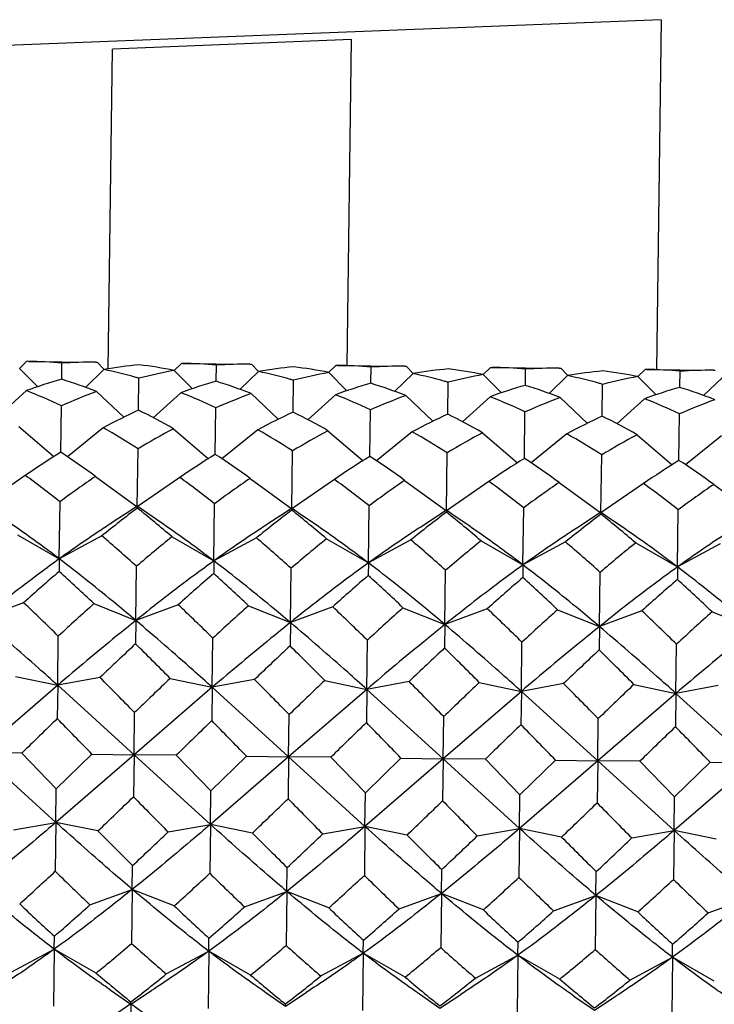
# Model space of a CAD drawing. Header units: inches. Extents: x 0 to 22, y 0 to 17.
# Tile 21 of 46: x 16.095 to 16.29, y 5.437 to 5.713. Entities that reach past the tile are written whole.
import ezdxf

# ---------------------------------------------------------------- set-up
doc = ezdxf.new("R2010")
doc.units = ezdxf.units.IN
doc.header["$LTSCALE"] = 1.21
doc.header["$MEASUREMENT"] = 0
doc.layers.get('0').update_dxf_attribs({"linetype": 'CONTINUOUS'})
doc.layers.add('02___PRT_ALL_AXES', color=7, linetype='CONTINUOUS')

msp = doc.modelspace()

# ---------------------------------------------------------------- linework, layer by layer
at = {"color": 7, "linetype": 'CONTINUOUS'}
for p, q in [((16.2748191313, 5.7125898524), (16.0345174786, 5.7031483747)), ((16.2748191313, 5.7125898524), (16.2735360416, 5.6145746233)), ((16.1881248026, 5.7070336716), (16.1211549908, 5.7043643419)), ((16.1869292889, 5.6157083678), (16.1881248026, 5.7070336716)), ((16.1199818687, 5.6147495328), (16.1211549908, 5.7043643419)), ((16.0971949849, 5.6168821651), (16.0951644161, 5.6149040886)), ((16.0976376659, 5.6168772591), (16.0971949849, 5.6168821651)), ((16.1069660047, 5.612021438), (16.1070227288, 5.6163545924)), ((16.1164182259, 5.6166314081), (16.1168609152, 5.616624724)), ((16.1168609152, 5.616624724), (16.1188390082, 5.6145941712)), ((16.1404809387, 5.616315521), (16.1384503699, 5.6143374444)), ((16.1409236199, 5.616310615), (16.1404809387, 5.616315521)), ((16.0951913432, 5.6148764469), (16.1002735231, 5.6097556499)), ((16.1188113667, 5.6145672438), (16.1135968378, 5.6095811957)), ((16.1384772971, 5.6143098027), (16.1435595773, 5.6091889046)), ((16.1502519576, 5.6114547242), (16.1503086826, 5.6157879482)), ((16.1620973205, 5.6140005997), (16.1568827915, 5.6090145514)), ((16.1597049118, 5.6160647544), (16.1601468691, 5.6160580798)), ((16.1601468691, 5.6160580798), (16.162124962, 5.614027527)), ((16.1837668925, 5.6157488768), (16.1817363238, 5.6137708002)), ((16.1817632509, 5.6137431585), (16.186845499, 5.6086222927)), ((16.1842095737, 5.6157439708), (16.1837668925, 5.6157488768)), ((16.1935379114, 5.61088808), (16.1935946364, 5.615221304)), ((16.2053832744, 5.6134339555), (16.2001687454, 5.6084479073)), ((16.2029900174, 5.6154981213), (16.2034328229, 5.6154914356)), ((16.2034328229, 5.6154914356), (16.2054109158, 5.6134608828)), ((16.2270528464, 5.6151822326), (16.2250222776, 5.613204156)), ((16.2270528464, 5.6151822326), (16.2274955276, 5.6151773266)), ((16.2368238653, 5.6103214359), (16.2368805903, 5.6146546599)), ((16.2462761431, 5.6149314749), (16.2467187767, 5.6149247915)), ((16.2467187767, 5.6149247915), (16.2486968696, 5.6128942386)), ((16.2703388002, 5.6146155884), (16.2683082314, 5.6126375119)), ((16.2707814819, 5.6146106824), (16.2703388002, 5.6146155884)), ((16.2801098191, 5.6097547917), (16.2801665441, 5.6140880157)), ((16.2895628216, 5.6143648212), (16.2900047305, 5.6143581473)), ((16.1069637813, 5.6118515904), (16.1069660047, 5.612021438)), ((16.1284972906, 5.6032060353), (16.1286141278, 5.6121312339)), ((16.1502497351, 5.611284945), (16.1502519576, 5.6114547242)), ((16.1717832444, 5.6026393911), (16.1719000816, 5.6115645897)), ((16.1935356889, 5.6107183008), (16.1935379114, 5.61088808)), ((16.2150691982, 5.602072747), (16.2151860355, 5.6109979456)), ((16.2250492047, 5.6131765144), (16.2301314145, 5.6080556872)), ((16.2486692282, 5.6128673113), (16.2434546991, 5.6078812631)), ((16.2683351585, 5.6126098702), (16.2734174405, 5.6074889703)), ((16.291955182, 5.6123006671), (16.2867406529, 5.6073146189)), ((16.0970873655, 5.6086611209), (16.0893213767, 5.6016608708)), ((16.1167532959, 5.6084036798), (16.124333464, 5.6012024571)), ((16.1403733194, 5.6080944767), (16.1326073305, 5.6010942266)), ((16.2368216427, 5.6101516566), (16.2368238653, 5.6103214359)), ((16.258355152, 5.6015061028), (16.2584719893, 5.6104313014)), ((16.2801075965, 5.6095850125), (16.2801098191, 5.6097547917)), ((16.1600392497, 5.6078370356), (16.1676193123, 5.6006359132)), ((16.1836592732, 5.6075278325), (16.1758932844, 5.6005275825)), ((16.2033252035, 5.6072703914), (16.2109053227, 5.6000692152)), ((16.226945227, 5.6069611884), (16.2191792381, 5.5999609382)), ((16.2466111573, 5.6067037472), (16.2541913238, 5.5995025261)), ((16.2702311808, 5.6063945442), (16.2624651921, 5.5993942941)), ((16.1066959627, 5.5913929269), (16.1068663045, 5.6044053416)), ((16.1499819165, 5.5908262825), (16.1501522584, 5.6038386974)), ((16.1932678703, 5.5902596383), (16.1934382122, 5.6032720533)), ((16.2365538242, 5.5896929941), (16.236724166, 5.6027054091)), ((16.279839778, 5.58912635), (16.2800101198, 5.6021387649)), ((16.0949779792, 5.5985775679), (16.1047926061, 5.5901749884)), ((16.1185980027, 5.5982683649), (16.1085668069, 5.5901255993)), ((16.138263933, 5.5980109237), (16.1480785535, 5.5896083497)), ((16.1618839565, 5.5977017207), (16.1518527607, 5.5895589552)), ((16.1815498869, 5.5974442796), (16.1913645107, 5.5890417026)), ((16.2051699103, 5.5971350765), (16.1951387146, 5.588992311)), ((16.2248358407, 5.5968776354), (16.2346504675, 5.5884750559)), ((16.2484558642, 5.5965684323), (16.2384246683, 5.5884256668)), ((16.2681217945, 5.5963109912), (16.2779364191, 5.5879084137)), ((16.291741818, 5.5960017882), (16.2817106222, 5.5878590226)), ((16.1281426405, 5.5761143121), (16.1283551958, 5.5923514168)), ((16.1714285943, 5.5755476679), (16.1716411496, 5.5917847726)), ((16.2147145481, 5.5749810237), (16.2149271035, 5.5912181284)), ((16.2580005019, 5.5744143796), (16.2582130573, 5.5906514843)), ((16.0967764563, 5.584910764), (16.0848566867, 5.5766809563)), ((16.1164423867, 5.5846533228), (16.1281426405, 5.5761143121)), ((16.1400624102, 5.5843441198), (16.1281426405, 5.5761143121)), ((16.1597283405, 5.5840866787), (16.1714285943, 5.5755476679)), ((16.183348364, 5.5837774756), (16.1714285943, 5.5755476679)), ((16.2030142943, 5.5835200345), (16.2147145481, 5.5749810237)), ((16.2266343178, 5.5832108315), (16.2147145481, 5.5749810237)), ((16.2463002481, 5.5829533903), (16.2580005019, 5.5744143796)), ((16.2699202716, 5.5826441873), (16.2580005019, 5.5744143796)), ((16.2895862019, 5.5823867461), (16.3012864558, 5.5738477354)), ((16.1063050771, 5.5615331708), (16.1065148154, 5.5775550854)), ((16.1263341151, 5.5750937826), (16.1214107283, 5.5718787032)), ((16.1281449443, 5.576290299), (16.1263341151, 5.5750937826)), ((16.1281428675, 5.5761316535), (16.1281378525, 5.5757485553)), ((16.1281449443, 5.5762903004), (16.1281428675, 5.5761316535)), ((16.1299238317, 5.5750467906), (16.1281449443, 5.576290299)), ((16.1347613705, 5.5717039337), (16.1299238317, 5.5750467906)), ((16.1495910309, 5.5609665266), (16.1498007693, 5.5769884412)), ((16.1714308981, 5.5757236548), (16.1696200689, 5.5745271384)), ((16.1714288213, 5.5755650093), (16.1714238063, 5.5751819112)), ((16.1714308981, 5.5757236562), (16.1714288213, 5.5755650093)), ((16.1732097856, 5.5744801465), (16.1714308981, 5.5757236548)), ((16.1928769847, 5.5603998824), (16.1930867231, 5.5764217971)), ((16.2147168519, 5.5751570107), (16.2129060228, 5.5739604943)), ((16.2147147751, 5.5749983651), (16.2147097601, 5.574615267)), ((16.2147168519, 5.5751570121), (16.2147147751, 5.5749983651)), ((16.2164957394, 5.5739135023), (16.2147168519, 5.5751570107)), ((16.2361629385, 5.5598332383), (16.2363726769, 5.5758551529)), ((16.2794488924, 5.5592665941), (16.2796586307, 5.5752885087)), ((16.1696200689, 5.5745271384), (16.1646966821, 5.571312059)), ((16.1780473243, 5.5711372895), (16.1732097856, 5.5744801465)), ((16.2129060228, 5.5739604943), (16.207982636, 5.5707454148)), ((16.2213332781, 5.5705706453), (16.2164957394, 5.5739135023)), ((16.2561919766, 5.5733938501), (16.2512685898, 5.5701787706)), ((16.2580028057, 5.5745903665), (16.2561919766, 5.5733938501)), ((16.2580007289, 5.574431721), (16.2579957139, 5.5740486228)), ((16.2580028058, 5.5745903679), (16.2580007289, 5.574431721)), ((16.2597816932, 5.5733468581), (16.2580028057, 5.5745903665)), ((16.2646192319, 5.5700040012), (16.2597816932, 5.5733468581)), ((16.0945814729, 5.5682884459), (16.1063050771, 5.5615331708)), ((16.1182014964, 5.5679792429), (16.1063050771, 5.5615331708)), ((16.1378674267, 5.5677218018), (16.1495910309, 5.5609665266)), ((16.1614874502, 5.5674125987), (16.1495910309, 5.5609665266)), ((16.1811533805, 5.5671551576), (16.1928769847, 5.5603998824)), ((16.204773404, 5.5668459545), (16.1928769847, 5.5603998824)), ((16.2244393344, 5.5665885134), (16.2361629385, 5.5598332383)), ((16.2480593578, 5.5662793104), (16.2361629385, 5.5598332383)), ((16.2677252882, 5.5660218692), (16.2794488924, 5.5592665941)), ((16.2913453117, 5.5657126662), (16.2794488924, 5.5592665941)), ((16.1063050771, 5.5615331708), (16.1062589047, 5.5580060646)), ((16.1277257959, 5.5442715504), (16.1279246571, 5.5594625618)), ((16.1495910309, 5.5609665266), (16.1495448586, 5.5574394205)), ((16.1710117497, 5.5437049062), (16.1712106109, 5.5588959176)), ((16.1928769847, 5.5603998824), (16.1928308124, 5.5568727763)), ((16.2142977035, 5.5431382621), (16.2144965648, 5.5583292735)), ((16.2361629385, 5.5598332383), (16.2361167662, 5.5563061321)), ((16.2794488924, 5.5592665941), (16.27940272, 5.5557394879)), ((16.2575836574, 5.5425716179), (16.2577825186, 5.5577626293)), ((16.0963095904, 5.5492468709), (16.0844398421, 5.5448381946)), ((16.1159755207, 5.5489894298), (16.1277257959, 5.5442715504)), ((16.1395955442, 5.5486802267), (16.1277257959, 5.5442715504)), ((16.1592614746, 5.5484227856), (16.1710117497, 5.5437049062)), ((16.182881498, 5.5481135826), (16.1710117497, 5.5437049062)), ((16.2025474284, 5.5478561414), (16.2142977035, 5.5431382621)), ((16.2261674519, 5.5475469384), (16.2142977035, 5.5431382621)), ((16.2458333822, 5.5472894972), (16.2575836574, 5.5425716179)), ((16.2694534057, 5.5469802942), (16.2575836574, 5.5425716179)), ((16.289119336, 5.5467228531), (16.3008696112, 5.5420049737)), ((16.1277257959, 5.5442715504), (16.1276400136, 5.5377186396)), ((16.1710117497, 5.5437049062), (16.1709259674, 5.5371519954)), ((16.2142977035, 5.5431382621), (16.2142119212, 5.5365853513)), ((16.2575836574, 5.5425716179), (16.2574978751, 5.5360187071)), ((16.1058414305, 5.5261152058), (16.1060217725, 5.5398915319)), ((16.1491273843, 5.5255485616), (16.1493077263, 5.5393248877)), ((16.1924133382, 5.5249819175), (16.1925936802, 5.5387582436)), ((16.235699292, 5.5244152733), (16.235879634, 5.5381915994)), ((16.2789852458, 5.5238486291), (16.2791655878, 5.5376249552)), ((16.0940621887, 5.5286203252), (16.1058414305, 5.5261152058)), ((16.1176822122, 5.5283111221), (16.1058414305, 5.5261152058)), ((16.1373481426, 5.528053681), (16.1491273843, 5.5255485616)), ((16.1058414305, 5.5261152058), (16.0839472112, 5.5072061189)), ((16.1058414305, 5.5261152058), (16.1057193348, 5.516788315)), ((16.127233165, 5.5066394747), (16.1058414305, 5.5261152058)), ((16.1491273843, 5.5255485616), (16.127233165, 5.5066394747)), ((16.1491273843, 5.5255485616), (16.1490052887, 5.5162216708)), ((16.1609681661, 5.527744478), (16.1491273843, 5.5255485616)), ((16.1705191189, 5.5060728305), (16.1491273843, 5.5255485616)), ((16.1806340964, 5.5274870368), (16.1924133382, 5.5249819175)), ((16.2042541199, 5.5271778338), (16.1924133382, 5.5249819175)), ((16.2239200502, 5.5269203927), (16.235699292, 5.5244152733)), ((16.2475400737, 5.5266111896), (16.235699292, 5.5244152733)), ((16.267206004, 5.5263537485), (16.2789852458, 5.5238486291)), ((16.2908260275, 5.5260445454), (16.2789852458, 5.5238486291)), ((16.1924133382, 5.5249819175), (16.1705191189, 5.5060728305)), ((16.1924133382, 5.5249819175), (16.1922912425, 5.5156550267)), ((16.2138050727, 5.5055061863), (16.1924133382, 5.5249819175)), ((16.235699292, 5.5244152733), (16.2138050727, 5.5055061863)), ((16.235699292, 5.5244152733), (16.2355771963, 5.5150883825)), ((16.2570910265, 5.5049395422), (16.235699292, 5.5244152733)), ((16.2789852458, 5.5238486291), (16.2570910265, 5.5049395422)), ((16.2789852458, 5.5238486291), (16.2788631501, 5.5145217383)), ((16.3003769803, 5.504372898), (16.2789852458, 5.5238486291)), ((16.127233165, 5.5066394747), (16.1273880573, 5.518471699)), ((16.1705191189, 5.5060728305), (16.1706740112, 5.5179050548)), ((16.2138050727, 5.5055061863), (16.213959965, 5.5173384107)), ((16.2570910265, 5.5049395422), (16.2572459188, 5.5167717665)), ((16.0957578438, 5.5070989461), (16.0839472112, 5.5072061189)), ((16.1053387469, 5.4877151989), (16.0839472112, 5.5072061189)), ((16.1054622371, 5.4971486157), (16.0957578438, 5.5070989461)), ((16.127233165, 5.5066394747), (16.1053387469, 5.4877151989)), ((16.1054622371, 5.4971486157), (16.1154237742, 5.506841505)), ((16.1154237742, 5.506841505), (16.127233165, 5.5066394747)), ((16.127233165, 5.5066394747), (16.127079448, 5.4948970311)), ((16.1390437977, 5.5065323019), (16.127233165, 5.5066394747)), ((16.1486247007, 5.4871485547), (16.127233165, 5.5066394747)), ((16.1487481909, 5.4965819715), (16.1390437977, 5.5065323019)), ((16.1705191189, 5.5060728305), (16.1486247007, 5.4871485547)), ((16.1487481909, 5.4965819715), (16.158709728, 5.5062748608)), ((16.158709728, 5.5062748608), (16.1705191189, 5.5060728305)), ((16.1705191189, 5.5060728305), (16.1703654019, 5.4943303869)), ((16.1823297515, 5.5059656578), (16.1705191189, 5.5060728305)), ((16.1919106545, 5.4865819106), (16.1705191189, 5.5060728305)), ((16.1920341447, 5.4960153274), (16.1823297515, 5.5059656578)), ((16.2138050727, 5.5055061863), (16.1919106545, 5.4865819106)), ((16.1920341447, 5.4960153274), (16.2019956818, 5.5057082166)), ((16.2019956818, 5.5057082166), (16.2138050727, 5.5055061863)), ((16.2138050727, 5.5055061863), (16.2136513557, 5.4937637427)), ((16.2256157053, 5.5053990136), (16.2138050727, 5.5055061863)), ((16.2351966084, 5.4860152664), (16.2138050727, 5.5055061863)), ((16.2353200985, 5.4954486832), (16.2256157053, 5.5053990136)), ((16.2570910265, 5.5049395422), (16.2351966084, 5.4860152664)), ((16.2353200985, 5.4954486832), (16.2452816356, 5.5051415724)), ((16.2452816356, 5.5051415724), (16.2570910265, 5.5049395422)), ((16.2570910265, 5.5049395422), (16.2569373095, 5.4931970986)), ((16.2689016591, 5.5048323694), (16.2570910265, 5.5049395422)), ((16.2784825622, 5.4854486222), (16.2570910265, 5.5049395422)), ((16.2786060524, 5.494882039), (16.2689016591, 5.5048323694)), ((16.3003769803, 5.504372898), (16.2784825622, 5.4854486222)), ((16.2786060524, 5.494882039), (16.2885675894, 5.5045749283)), ((16.2885675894, 5.5045749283), (16.3003769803, 5.504372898)), ((16.1053387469, 5.4877151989), (16.1054622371, 5.4971486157)), ((16.1486247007, 5.4871485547), (16.1487481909, 5.4965819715)), ((16.1919106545, 5.4865819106), (16.1920341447, 5.4960153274)), ((16.2351966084, 5.4860152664), (16.2353200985, 5.4954486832)), ((16.2784825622, 5.4854486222), (16.2786060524, 5.494882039)), ((16.0934991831, 5.4856123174), (16.1053387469, 5.4877151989)), ((16.1053387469, 5.4877151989), (16.1051593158, 5.474008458)), ((16.1171192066, 5.4853031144), (16.1053387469, 5.4877151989)), ((16.1367851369, 5.4850456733), (16.1486247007, 5.4871485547)), ((16.1486247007, 5.4871485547), (16.1484452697, 5.4734418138)), ((16.1604051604, 5.4847364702), (16.1486247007, 5.4871485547)), ((16.1800710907, 5.4844790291), (16.1919106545, 5.4865819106)), ((16.1919106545, 5.4865819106), (16.1917312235, 5.4728751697)), ((16.2036911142, 5.4841698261), (16.1919106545, 5.4865819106)), ((16.2233570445, 5.4839123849), (16.2351966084, 5.4860152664)), ((16.2351966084, 5.4860152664), (16.2350171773, 5.4723085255)), ((16.246977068, 5.4836031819), (16.2351966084, 5.4860152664)), ((16.2666429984, 5.4833457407), (16.2784825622, 5.4854486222)), ((16.2784825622, 5.4854486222), (16.2783031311, 5.4717418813)), ((16.2902630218, 5.4830365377), (16.2784825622, 5.4854486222)), ((16.1267397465, 5.4689472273), (16.1268270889, 5.4756193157)), ((16.1700257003, 5.4683805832), (16.1701130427, 5.4750526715)), ((16.2133116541, 5.467813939), (16.2133989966, 5.4744860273)), ((16.256597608, 5.4672472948), (16.2566849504, 5.4739193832)), ((16.1148711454, 5.4646261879), (16.1267397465, 5.4689472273)), ((16.1267397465, 5.4689472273), (16.1265414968, 5.4538029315)), ((16.1384911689, 5.4643169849), (16.1267397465, 5.4689472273)), ((16.1581570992, 5.4640595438), (16.1700257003, 5.4683805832)), ((16.1700257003, 5.4683805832), (16.1698274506, 5.4532362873)), ((16.1817771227, 5.4637503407), (16.1700257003, 5.4683805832)), ((16.201443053, 5.4634928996), (16.2133116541, 5.467813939)), ((16.2133116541, 5.467813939), (16.2131134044, 5.4526696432)), ((16.2250630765, 5.4631836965), (16.2133116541, 5.467813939)), ((16.2447290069, 5.4629262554), (16.256597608, 5.4672472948)), ((16.256597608, 5.4672472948), (16.2563993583, 5.452102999)), ((16.2683490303, 5.4626170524), (16.256597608, 5.4672472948)), ((16.2880149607, 5.4623596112), (16.2998835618, 5.4666806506)), ((16.1048735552, 5.452179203), (16.1049213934, 5.4558335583)), ((16.1481595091, 5.4516125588), (16.1482073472, 5.4552669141)), ((16.1914454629, 5.4510459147), (16.191493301, 5.45470027)), ((16.2347314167, 5.4504792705), (16.2347792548, 5.4541336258)), ((16.2780173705, 5.4499126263), (16.2780652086, 5.4535669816)), ((16.0929781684, 5.445812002), (16.1048735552, 5.452179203)), ((16.1048735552, 5.452179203), (16.1046641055, 5.4361793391)), ((16.1165981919, 5.445502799), (16.1048735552, 5.452179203)), ((16.1362641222, 5.4452453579), (16.1481595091, 5.4516125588)), ((16.1481595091, 5.4516125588), (16.1479500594, 5.4356126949)), ((16.1598841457, 5.4449361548), (16.1481595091, 5.4516125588)), ((16.1795500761, 5.4446787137), (16.1914454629, 5.4510459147)), ((16.1914454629, 5.4510459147), (16.1912360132, 5.4350460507)), ((16.2031700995, 5.4443695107), (16.1914454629, 5.4510459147)), ((16.2228360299, 5.4441120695), (16.2347314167, 5.4504792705)), ((16.2347314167, 5.4504792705), (16.234521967, 5.4344794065)), ((16.2464560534, 5.4438028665), (16.2347314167, 5.4504792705)), ((16.2661219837, 5.4435454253), (16.2780173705, 5.4499126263)), ((16.2780173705, 5.4499126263), (16.2778079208, 5.4339127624)), ((16.2897420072, 5.4432362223), (16.2780173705, 5.4499126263)), ((16.1205799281, 5.4407729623), (16.126318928, 5.4368008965)), ((16.126318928, 5.4368008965), (16.1321599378, 5.4406213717)), ((16.1638658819, 5.4402063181), (16.1696048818, 5.4362342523)), ((16.1696048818, 5.4362342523), (16.1754458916, 5.4400547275)), ((16.1139548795, 5.4284624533), (16.1263206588, 5.4369331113)), ((16.1263206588, 5.4369331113), (16.1261080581, 5.420692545)), ((16.126318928, 5.4368008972), (16.1263210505, 5.436963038)), ((16.1263206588, 5.4369331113), (16.1384604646, 5.4281416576)), ((16.1263210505, 5.436963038), (16.1263271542, 5.4374292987)), ((16.2071518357, 5.4396396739), (16.2128908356, 5.4356676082)), ((16.2128908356, 5.4356676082), (16.2187318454, 5.4394880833)), ((16.2504377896, 5.4390730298), (16.2561767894, 5.435100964)), ((16.2561767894, 5.435100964), (16.2620177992, 5.4389214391)), ((16.1696070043, 5.4363963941), (16.169613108, 5.4368626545))]:
    msp.add_line(p, q, dxfattribs=at)
for centre, radius, start, end in [((16.0961735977, 5.5060673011), 0.1108196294, 84.3818015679, 89.2430278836), ((16.1149811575, 5.5058210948), 0.1108196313, 89.2569884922, 94.1181984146), ((16.1394595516, 5.5055006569), 0.1108196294, 84.381801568, 89.2430278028), ((16.1389324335, 5.5016572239), 0.1146888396, 95.1371052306, 100.104293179), ((16.0940086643, 5.4938339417), 0.1232546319, 74.1294422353, 78.3910226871), ((16.1602251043, 5.4924332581), 0.1238016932, 100.1174452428, 104.7934704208), ((16.1154074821, 5.501965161), 0.1146888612, 78.3957072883, 83.3628943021), ((16.1582671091, 5.5052544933), 0.1108195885, 89.256608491, 94.1181988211), ((16.1372946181, 5.4932672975), 0.1232546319, 74.1294422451, 78.3910226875), ((16.1822183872, 5.5010905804), 0.1146888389, 95.1371052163, 100.1042931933), ((16.2035110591, 5.4918666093), 0.1238016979, 100.1174453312, 104.7934703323), ((16.1586934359, 5.5013985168), 0.1146888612, 78.3957072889, 83.3628943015), ((16.1827455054, 5.5049340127), 0.1108196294, 84.381801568, 89.243027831), ((16.2015530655, 5.5046877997), 0.1108196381, 89.2570487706, 94.1181983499), ((16.2255043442, 5.5005239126), 0.1146888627, 95.1371057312, 100.1042926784), ((16.180580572, 5.4927006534), 0.1232546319, 74.1294422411, 78.3910226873), ((16.2019793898, 5.5008318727), 0.1146888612, 78.3957072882, 83.3628943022), ((16.2260314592, 5.5043673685), 0.1108196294, 84.381801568, 89.2430278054), ((16.2448390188, 5.5041211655), 0.110819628, 89.2569595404, 94.1181984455), ((16.268790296, 5.4999572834), 0.1146888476, 95.1371054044, 100.1042930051), ((16.2452653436, 5.5002652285), 0.1146888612, 78.3957072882, 83.3628943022), ((16.269317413, 5.5038007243), 0.1108196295, 84.3818015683, 89.2430275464), ((16.2881249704, 5.5035545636), 0.1108195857, 89.2565833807, 94.1181988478), ((16.1439093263, 5.4804643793), 0.1364796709, 105.7061614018, 110.0639722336), ((16.0665915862, 5.4814765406), 0.1364796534, 68.4360274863, 72.7938388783), ((16.0928087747, 5.4895075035), 0.1277442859, 73.7225297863, 74.1424390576), ((16.1871952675, 5.4798977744), 0.1364796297, 105.7061607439, 110.0639728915), ((16.10987754, 5.4809098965), 0.1364796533, 68.4360274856, 72.793838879), ((16.1360947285, 5.4889408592), 0.127744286, 73.7225297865, 74.1424390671), ((16.2304812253, 5.4793311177), 0.1364796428, 105.7061609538, 110.0639726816), ((16.1531634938, 5.4803432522), 0.1364796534, 68.4360274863, 72.7938388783), ((16.1793806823, 5.4883742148), 0.1277442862, 73.7225297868, 74.1424390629), ((16.2467970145, 5.491299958), 0.1238017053, 100.1174454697, 104.7934701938), ((16.2242105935, 5.4935411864), 0.121807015, 74.1041069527, 78.4163579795), ((16.2226666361, 5.4878075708), 0.127744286, 73.7225297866, 74.1424390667), ((16.2900829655, 5.4907333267), 0.1238016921, 100.1174452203, 104.7934704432), ((16.039494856, 5.4629620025), 0.1566688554, 64.5308840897, 68.4319127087), ((16.1705121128, 5.4612468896), 0.1566688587, 110.0680873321, 113.9691158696), ((16.0827808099, 5.4623953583), 0.1566688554, 64.5308840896, 68.4319127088), ((16.273767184, 5.4787644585), 0.1364796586, 105.7061612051, 110.0639724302), ((16.1964494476, 5.4797766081), 0.1364796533, 68.4360274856, 72.7938388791), ((16.3170531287, 5.4781978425), 0.136479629, 105.7061607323, 110.063972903), ((16.2397354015, 5.4792099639), 0.1364796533, 68.4360274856, 72.7938388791), ((16.2137980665, 5.4606802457), 0.1566688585, 110.0680873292, 113.9691158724), ((16.1260667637, 5.4618287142), 0.1566688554, 64.5308840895, 68.4319127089), ((16.2570840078, 5.4601136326), 0.156668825, 110.0680869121, 113.9691162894), ((16.1693527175, 5.46126207), 0.1566688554, 64.5308840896, 68.4319127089), ((16.3003699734, 5.4595469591), 0.1566688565, 110.0680873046, 113.9691158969), ((16.2139572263, 5.4637252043), 0.1533665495, 64.4888686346, 68.4739281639), ((16.3436559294, 5.4589803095), 0.1566688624, 110.0680873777, 113.9691158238), ((16.2040303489, 5.439085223), 0.1806597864, 114.7144527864, 118.2221071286), ((16.0486939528, 5.4411187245), 0.1806597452, 60.2778924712, 63.7855476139), ((16.2473162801, 5.4385186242), 0.1806597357, 114.7144522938, 118.2221076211), ((16.0919799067, 5.4405520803), 0.1806597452, 60.2778924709, 63.7855476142), ((16.290602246, 5.4379519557), 0.1806597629, 114.7144525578, 118.2221073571), ((16.1352658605, 5.4399854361), 0.1806597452, 60.2778924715, 63.7855476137), ((16.33388821, 5.4373852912), 0.1806597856, 114.7144527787, 118.2221071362), ((16.1785518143, 5.439418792), 0.1806597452, 60.2778924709, 63.7855476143), ((16.0114970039, 5.4106527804), 0.2160329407, 57.2531893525, 60.279966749), ((16.2404170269, 5.4076560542), 0.2160329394, 118.2200332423, 121.2468106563), ((16.0547829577, 5.4100861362), 0.2160329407, 57.2531893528, 60.2799667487), ((16.2837029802, 5.407089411), 0.2160329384, 118.2200332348, 121.2468106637), ((16.0980689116, 5.409519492), 0.2160329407, 57.2531893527, 60.2799667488), ((16.3269889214, 5.4065227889), 0.216032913, 118.2200330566, 121.246810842), ((16.1413548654, 5.4089528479), 0.2160329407, 57.2531893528, 60.2799667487), ((16.3702748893, 5.4059561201), 0.2160329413, 118.2200332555, 121.2468106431), ((16.24194463, 5.3733856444), 0.2565476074, 121.8156368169, 124.4615299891), ((15.9657868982, 5.3770007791), 0.2565475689, 54.0384698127, 56.6843633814), ((16.2852305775, 5.3728190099), 0.2565475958, 121.8156367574, 124.4615300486), ((16.0090728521, 5.3764341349), 0.2565475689, 54.0384698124, 56.6843633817), ((16.3285165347, 5.3722523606), 0.256547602, 121.8156367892, 124.4615300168), ((16.0523588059, 5.3758674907), 0.2565475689, 54.0384698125, 56.6843633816), ((16.3718024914, 5.371685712), 0.2565476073, 121.8156368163, 124.4615299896), ((16.0956447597, 5.3753008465), 0.256547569, 54.0384698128, 56.6843633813), ((16.415088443, 5.3711190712), 0.2565476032, 121.8156367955, 124.4615300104), ((16.1389307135, 5.3747342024), 0.2565475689, 54.0384698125, 56.6843633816), ((15.9113899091, 5.3293488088), 0.3157215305, 51.827691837, 54.0425889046), ((16.2950755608, 5.3243261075), 0.315721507, 124.4574110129, 126.6723082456), ((15.954675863, 5.3287821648), 0.3157215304, 51.8276918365, 54.0425889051), ((16.3383615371, 5.3237594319), 0.3157215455, 124.4574111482, 126.6723081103), ((15.9979618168, 5.3282155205), 0.3157215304, 51.8276918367, 54.042588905), ((16.3816474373, 5.3231928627), 0.3157214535, 124.4574108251, 126.6723084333), ((16.0412477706, 5.3276488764), 0.3157215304, 51.8276918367, 54.042588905), ((16.4249334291, 5.3226261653), 0.3157215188, 124.4574110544, 126.672308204), ((16.0845337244, 5.3270822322), 0.3157215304, 51.8276918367, 54.0425889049), ((16.4682194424, 5.3220594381), 0.3157216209, 124.4574114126, 126.6723078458), ((16.3599332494, 5.2690614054), 0.3844295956, 127.0821366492, 128.9621085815), ((15.8883937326, 5.2752341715), 0.3844296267, 49.5378914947, 51.4178632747), ((16.4032191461, 5.2684948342), 0.3844295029, 127.0821364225, 128.9621088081), ((15.9316796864, 5.2746675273), 0.3844296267, 49.5378914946, 51.4178632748), ((16.4465051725, 5.2679280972), 0.3844296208, 127.0821367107, 128.9621085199), ((15.9749656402, 5.2741008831), 0.3844296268, 49.5378914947, 51.4178632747), ((16.4897910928, 5.2673614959), 0.3844295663, 127.0821365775, 128.9621086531), ((16.018251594, 5.273534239), 0.3844296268, 49.5378914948, 51.4178632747), ((15.8009321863, 5.1959566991), 0.4889382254, 48.0269682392, 49.5416986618), ((16.4452896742, 5.1875215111), 0.4889383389, 128.9583015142, 130.473031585), ((15.8442181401, 5.1953900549), 0.4889382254, 48.0269682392, 49.5416986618), ((16.4885756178, 5.1869548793), 0.4889383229, 128.9583014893, 130.4730316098), ((15.8875040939, 5.1948234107), 0.4889382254, 48.0269682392, 49.5416986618), ((16.5318615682, 5.1863882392), 0.4889383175, 128.958301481, 130.4730316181), ((15.9307900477, 5.1942567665), 0.4889382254, 48.0269682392, 49.5416986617), ((16.5751474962, 5.1858216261), 0.4889382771, 128.9583014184, 130.4730316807), ((16.5106090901, 5.0886862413), 0.6194837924, 130.7470819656, 131.9731147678), ((15.6897619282, 5.099431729), 0.6194837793, 46.5268852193, 47.7529180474), ((16.5538950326, 5.08811961), 0.6194837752, 130.7470819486, 131.9731147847), ((15.7330478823, 5.098865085), 0.619483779, 46.526885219, 47.7529180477), ((16.5971809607, 5.087552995), 0.6194837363, 130.74708191, 131.9731148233), ((15.7763338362, 5.0982984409), 0.6194837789, 46.5268852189, 47.7529180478), ((16.6404669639, 5.0869862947), 0.6194838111, 130.7470819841, 131.9731147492), ((15.8196197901, 5.0977317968), 0.6194837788, 46.5268852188, 47.7529180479), ((16.6837528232, 5.086419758), 0.619483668, 130.7470818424, 131.9731148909), ((15.8629057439, 5.0971651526), 0.6194837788, 46.5268852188, 47.7529180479), ((15.5152236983, 4.9362774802), 0.8446255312, 45.6147570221, 46.5295405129), ((16.6808166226, 4.9210190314), 0.8446255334, 131.9704594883, 132.8852429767), ((15.5585096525, 4.9357108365), 0.8446255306, 45.6147570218, 46.5295405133), ((16.724102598, 4.9204523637), 0.8446255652, 131.9704595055, 132.8852429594), ((15.6017956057, 4.9351441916), 0.8446255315, 45.6147570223, 46.5295405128), ((16.7673884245, 4.9198858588), 0.8446253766, 131.9704594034, 132.8852430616), ((15.6450815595, 4.9345775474), 0.8446255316, 45.6147570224, 46.5295405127), ((16.8106744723, 4.9193191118), 0.8446255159, 131.9704594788, 132.8852429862), ((15.6883675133, 4.9340109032), 0.8446255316, 45.6147570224, 46.5295405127), ((16.8539604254, 4.9187524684), 0.8446255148, 131.9704594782, 132.8852429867), ((16.9399985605, 4.6678680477), 1.1901959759, 133.0425918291, 133.7020564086), ((15.2927898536, 4.6894312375), 1.1901959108, 44.7979435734, 45.457408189), ((16.9832843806, 4.667301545), 1.1901957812, 133.0425917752, 133.7020564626), ((15.336075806, 4.688864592), 1.1901959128, 44.7979435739, 45.4574081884), ((17.0265704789, 4.6667347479), 1.1901959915, 133.0425918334, 133.7020564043), ((15.3793617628, 4.6882979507), 1.1901959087, 44.7979435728, 45.4574081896), ((17.0698563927, 4.6661681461), 1.1901959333, 133.0425918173, 133.7020564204), ((15.4226477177, 4.6877313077), 1.1901959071, 44.7979435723, 45.45740819), ((14.7185786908, 4.1384947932), 1.9720750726, 44.4076564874, 44.8092039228), ((17.499591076, 4.1020893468), 1.9720750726, 133.6907960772, 134.0923435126), ((14.7618646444, 4.1379281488), 1.9720750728, 44.4076564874, 44.8092039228), ((17.5428770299, 4.1015227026), 1.9720750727, 133.6907960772, 134.0923435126), ((14.8051505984, 4.1373615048), 1.9720750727, 44.4076564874, 44.8092039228), ((17.5861629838, 4.1009560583), 1.9720750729, 133.6907960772, 134.0923435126), ((14.8484365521, 4.1367948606), 1.9720750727, 44.4076564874, 44.8092039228), ((17.6294489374, 4.1003894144), 1.9720750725, 133.6907960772, 134.0923435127), ((20.5623244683, 0.9250558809), 6.3988542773, 134.1444120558, 134.2688430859), ((11.5304438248, 1.0432896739), 6.398854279, 44.2311569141, 44.3555879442), ((20.6056104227, 0.9244892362), 6.3988542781, 134.1444120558, 134.2688430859), ((11.5737297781, 1.0427230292), 6.3988542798, 44.2311569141, 44.3555879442), ((20.648896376, 0.9239225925), 6.3988542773, 134.1444120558, 134.2688430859), ((11.6170157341, 1.0421563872), 6.3988542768, 44.2311569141, 44.3555879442), ((20.6921823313, 0.9233559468), 6.3988542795, 134.1444120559, 134.2688430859), ((11.6603016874, 1.0415897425), 6.3988542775, 44.2311569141, 44.3555879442), ((20.7354682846, 0.9227893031), 6.3988542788, 134.1444120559, 134.2688430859), ((11.7035876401, 1.0410230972), 6.398854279, 44.2311569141, 44.3555879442), ((14.6775809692, 6.9897745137), 2.0822354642, 313.7364874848, 314.1170218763), ((17.6152125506, 6.9513188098), 2.0822354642, 224.3829781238, 224.7635125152), ((14.7208669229, 6.9892078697), 2.0822354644, 313.7364874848, 314.1170218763), ((17.6584985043, 6.9507521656), 2.0822354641, 224.3829781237, 224.7635125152), ((14.7641528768, 6.9886412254), 2.0822354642, 313.7364874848, 314.1170218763), ((17.7017844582, 6.9501855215), 2.0822354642, 224.3829781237, 224.7635125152), ((14.8074388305, 6.9880745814), 2.0822354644, 313.7364874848, 314.1170218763), ((17.7450704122, 6.9496188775), 2.0822354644, 224.3829781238, 224.7635125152), ((16.992128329, 6.3527804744), 1.2321355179, 224.7523449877, 225.3899727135), ((15.2847836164, 6.3751309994), 1.2321357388, 313.1100273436, 313.7476549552), ((17.0354142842, 6.3522138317), 1.2321355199, 224.7523449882, 225.389972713), ((15.3280697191, 6.374564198), 1.2321355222, 313.1100272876, 313.7476550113), ((17.0787002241, 6.3516471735), 1.2321355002, 224.7523449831, 225.3899727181), ((15.371355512, 6.3739977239), 1.2321357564, 313.1100273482, 313.7476549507), ((17.1219861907, 6.3510805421), 1.2321355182, 224.7523449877, 225.3899727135), ((15.4146416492, 6.3734308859), 1.2321354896, 313.1100272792, 313.7476550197), ((15.5140276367, 6.1088708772), 0.8674600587, 312.0652265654, 312.9571475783), ((16.7127071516, 6.0931792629), 0.8674600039, 225.5428523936, 226.4347734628), ((15.5573136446, 6.108304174), 0.8674599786, 312.0652265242, 312.9571476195), ((16.7559931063, 6.0926126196), 0.8674600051, 225.5428523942, 226.4347734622), ((15.6005996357, 6.1077374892), 0.8674599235, 312.0652264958, 312.9571476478), ((16.7992790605, 6.0920459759), 0.8674600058, 225.5428523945, 226.4347734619), ((15.6438855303, 6.1071709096), 0.8674600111, 312.0652265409, 312.9571476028), ((16.8137407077, 6.061642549), 0.8259754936, 225.5204535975, 226.4571722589), ((15.6871714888, 6.1066042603), 0.8674600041, 312.0652265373, 312.9571476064), ((16.8858509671, 6.0909126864), 0.8674600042, 225.5428523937, 226.4347734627), ((16.5316618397, 5.9237238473), 0.6332682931, 226.4321711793, 227.6335465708), ((15.6905750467, 5.9347343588), 0.6332684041, 310.8664535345, 312.0678287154), ((16.5749477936, 5.9231572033), 0.6332682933, 226.4321711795, 227.6335465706), ((15.7338609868, 5.9341677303), 0.633268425, 310.8664535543, 312.0678286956), ((16.6182337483, 5.92259056), 0.6332682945, 226.4321711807, 227.6335465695), ((15.7771471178, 5.9336008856), 0.6332681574, 310.8664533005, 312.0678289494), ((16.6797911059, 5.9416401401), 0.6600743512, 226.456566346, 227.6091514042), ((15.8204330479, 5.9330342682), 0.6332681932, 310.8664533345, 312.0678289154), ((16.7048056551, 5.9214572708), 0.6332682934, 226.4321711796, 227.6335465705), ((15.8637189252, 5.9324677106), 0.6332683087, 310.866453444, 312.067828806), ((15.802077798, 5.8323945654), 0.4986063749, 309.1090946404, 310.5975067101), ((16.46080436, 5.8237713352), 0.4986063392, 227.9024932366, 229.390905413), ((15.8453637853, 5.831827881), 0.4986063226, 309.1090945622, 310.5975067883), ((16.5040903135, 5.8232046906), 0.4986063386, 227.9024932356, 229.3909054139), ((15.8886496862, 5.8312613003), 0.4986064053, 309.1090946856, 310.5975066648), ((16.5356900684, 5.8093608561), 0.4809202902, 227.8751231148, 229.4182755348), ((15.9319356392, 5.8306946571), 0.4986064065, 309.1090946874, 310.5975066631), ((16.5789760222, 5.8087942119), 0.4809202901, 227.8751231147, 229.4182755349), ((16.3713326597, 5.7425715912), 0.3913304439, 229.3871359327, 231.2382476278), ((15.8893933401, 5.7488804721), 0.3913303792, 307.261752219, 309.1128642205), ((16.4146186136, 5.7420049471), 0.3913304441, 229.387135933, 231.2382476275), ((15.9326792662, 5.7483138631), 0.391330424, 307.261752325, 309.1128641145), ((16.4663523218, 5.7516182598), 0.4045573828, 229.4173993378, 231.2079842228), ((15.9759652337, 5.7477472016), 0.3913304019, 307.2617522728, 309.1128641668), ((16.5096382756, 5.7510516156), 0.4045573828, 229.4173993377, 231.2079842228), ((16.0192511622, 5.7471805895), 0.3913304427, 307.2617523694, 309.1128640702)]:
    msp.add_arc(centre, radius, start, end, dxfattribs=at)
for points, knots in [([(16.1063050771, 5.5615331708), (16.1050750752, 5.5624690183), (16.1001978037, 5.5661380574), (16.0952354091, 5.5696946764), (16.0914754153, 5.5722705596)], [0, 0, 0, 0, 0.2532331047, 1, 1, 1, 1]), ([(16.1214107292, 5.5718786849), (16.1201466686, 5.5710604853), (16.1150463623, 5.5677080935), (16.1100355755, 5.5642202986), (16.1063050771, 5.5615331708)], [0, 0, 0, 0, 0.2467123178, 1, 1, 1, 1]), ([(16.1495910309, 5.5609665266), (16.148361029, 5.5619023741), (16.1434837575, 5.5655714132), (16.1385213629, 5.5691280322), (16.1347613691, 5.5717039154)], [0, 0, 0, 0, 0.2532331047, 1, 1, 1, 1]), ([(16.164696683, 5.5713120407), (16.1634326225, 5.5704938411), (16.1583323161, 5.5671414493), (16.1533215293, 5.5636536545), (16.1495910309, 5.5609665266)], [0, 0, 0, 0, 0.2467123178, 1, 1, 1, 1]), ([(16.1928769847, 5.5603998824), (16.1916469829, 5.56133573), (16.1867697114, 5.565004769), (16.1818073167, 5.5685613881), (16.1780473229, 5.5711372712)], [0, 0, 0, 0, 0.2532331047, 1, 1, 1, 1]), ([(16.2079826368, 5.5707453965), (16.2067185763, 5.569927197), (16.2016182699, 5.5665748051), (16.1966074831, 5.5630870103), (16.1928769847, 5.5603998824)], [0, 0, 0, 0, 0.2467123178, 1, 1, 1, 1]), ([(16.2361629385, 5.5598332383), (16.2349329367, 5.5607690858), (16.2300556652, 5.5644381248), (16.2250932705, 5.5679947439), (16.2213332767, 5.5705706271)], [0, 0, 0, 0, 0.2532331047, 1, 1, 1, 1]), ([(16.2512685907, 5.5701787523), (16.2500045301, 5.5693605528), (16.2449042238, 5.566008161), (16.2398934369, 5.5625203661), (16.2361629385, 5.5598332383)], [0, 0, 0, 0, 0.2467123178, 1, 1, 1, 1]), ([(16.2794488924, 5.5592665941), (16.2782188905, 5.5602024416), (16.273341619, 5.5638714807), (16.2683792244, 5.5674280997), (16.2646192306, 5.5700039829)], [0, 0, 0, 0, 0.2532331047, 1, 1, 1, 1]), ([(16.2945545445, 5.5696121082), (16.2932904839, 5.5687939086), (16.2881901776, 5.5654415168), (16.2831793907, 5.5619537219), (16.2794488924, 5.5592665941)], [0, 0, 0, 0, 0.2467123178, 1, 1, 1, 1]), ([(16.1063050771, 5.5615331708), (16.1044736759, 5.560213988), (16.097075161, 5.5547946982), (16.0898337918, 5.5491629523), (16.0844398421, 5.5448381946)], [0, 0, 0, 0, 0.2461159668, 1, 1, 1, 1]), ([(16.1277257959, 5.5442715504), (16.1259494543, 5.5457738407), (16.11891761, 5.5516603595), (16.1117519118, 5.5573889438), (16.1063050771, 5.5615331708)], [0, 0, 0, 0, 0.2536833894, 1, 1, 1, 1]), ([(16.1495910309, 5.5609665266), (16.1477596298, 5.5596473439), (16.1403611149, 5.554228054), (16.1331197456, 5.5485963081), (16.1277257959, 5.5442715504)], [0, 0, 0, 0, 0.2461159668, 1, 1, 1, 1]), ([(16.1710117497, 5.5437049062), (16.1692354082, 5.5452071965), (16.1622035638, 5.5510937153), (16.1550378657, 5.5568222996), (16.1495910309, 5.5609665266)], [0, 0, 0, 0, 0.2536833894, 1, 1, 1, 1]), ([(16.1928769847, 5.5603998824), (16.1910455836, 5.5590806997), (16.1836470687, 5.5536614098), (16.1764056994, 5.548029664), (16.1710117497, 5.5437049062)], [0, 0, 0, 0, 0.2461159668, 1, 1, 1, 1]), ([(16.2142977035, 5.5431382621), (16.212521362, 5.5446405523), (16.2054895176, 5.5505270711), (16.1983238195, 5.5562556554), (16.1928769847, 5.5603998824)], [0, 0, 0, 0, 0.2536833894, 1, 1, 1, 1]), ([(16.2361629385, 5.5598332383), (16.2343315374, 5.5585140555), (16.2269330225, 5.5530947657), (16.2196916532, 5.5474630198), (16.2142977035, 5.5431382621)], [0, 0, 0, 0, 0.2461159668, 1, 1, 1, 1]), ([(16.2575836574, 5.5425716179), (16.2558073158, 5.5440739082), (16.2487754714, 5.549960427), (16.2416097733, 5.5556890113), (16.2361629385, 5.5598332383)], [0, 0, 0, 0, 0.2536833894, 1, 1, 1, 1]), ([(16.2794488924, 5.5592665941), (16.2776174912, 5.5579474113), (16.2702189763, 5.5525281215), (16.2629776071, 5.5468963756), (16.2575836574, 5.5425716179)], [0, 0, 0, 0, 0.2461159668, 1, 1, 1, 1]), ([(16.3008696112, 5.5420049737), (16.2990932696, 5.543507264), (16.2920614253, 5.5493937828), (16.2848957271, 5.5551223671), (16.2794488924, 5.5592665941)], [0, 0, 0, 0, 0.2536833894, 1, 1, 1, 1]), ([(16.1058414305, 5.5261152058), (16.1040627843, 5.5277130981), (16.0969960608, 5.5340301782), (16.0898516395, 5.540261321), (16.0844398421, 5.5448381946)], [0, 0, 0, 0, 0.2522494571, 1, 1, 1, 1]), ([(16.1277257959, 5.5442715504), (16.1258955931, 5.5428041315), (16.1185304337, 5.5368372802), (16.1112705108, 5.5307415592), (16.1058414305, 5.5261152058)], [0, 0, 0, 0, 0.2474846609, 1, 1, 1, 1]), ([(16.1491273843, 5.5255485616), (16.1473487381, 5.5271464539), (16.1402820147, 5.533463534), (16.1331375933, 5.5396946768), (16.1277257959, 5.5442715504)], [0, 0, 0, 0, 0.2522494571, 1, 1, 1, 1]), ([(16.1710117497, 5.5437049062), (16.1691815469, 5.5422374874), (16.1618163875, 5.536270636), (16.1545564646, 5.5301749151), (16.1491273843, 5.5255485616)], [0, 0, 0, 0, 0.2474846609, 1, 1, 1, 1]), ([(16.1924133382, 5.5249819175), (16.1906346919, 5.5265798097), (16.1835679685, 5.5328968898), (16.1764235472, 5.5391280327), (16.1710117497, 5.5437049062)], [0, 0, 0, 0, 0.2522494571, 1, 1, 1, 1]), ([(16.2142977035, 5.5431382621), (16.2124675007, 5.5416708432), (16.2051023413, 5.5357039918), (16.1978424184, 5.5296082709), (16.1924133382, 5.5249819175)], [0, 0, 0, 0, 0.2474846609, 1, 1, 1, 1]), ([(16.235699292, 5.5244152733), (16.2339206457, 5.5260131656), (16.2268539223, 5.5323302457), (16.219709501, 5.5385613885), (16.2142977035, 5.5431382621)], [0, 0, 0, 0, 0.2522494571, 1, 1, 1, 1]), ([(16.2575836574, 5.5425716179), (16.2557534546, 5.541104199), (16.2483882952, 5.5351373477), (16.2411283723, 5.5290416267), (16.235699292, 5.5244152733)], [0, 0, 0, 0, 0.2474846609, 1, 1, 1, 1]), ([(16.2789852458, 5.5238486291), (16.2772065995, 5.5254465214), (16.2701398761, 5.5317636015), (16.2629954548, 5.5379947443), (16.2575836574, 5.5425716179)], [0, 0, 0, 0, 0.2522494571, 1, 1, 1, 1]), ([(16.3008696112, 5.5420049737), (16.2990394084, 5.5405375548), (16.291674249, 5.5345707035), (16.2844143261, 5.5284749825), (16.2789852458, 5.5238486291)], [0, 0, 0, 0, 0.2474846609, 1, 1, 1, 1]), ([(16.1053387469, 5.4877151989), (16.103518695, 5.4861617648), (16.0962870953, 5.4800190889), (16.0889824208, 5.4739614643), (16.0834537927, 5.4695138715)], [0, 0, 0, 0, 0.2521871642, 1, 1, 1, 1]), ([(16.1267397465, 5.4689472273), (16.1249487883, 5.470466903), (16.1177443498, 5.47664179), (16.1106460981, 5.4829396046), (16.1053387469, 5.4877151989)], [0, 0, 0, 0, 0.2475450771, 1, 1, 1, 1]), ([(16.1486247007, 5.4871485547), (16.1468046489, 5.4855951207), (16.1395730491, 5.4794524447), (16.1322683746, 5.4733948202), (16.1267397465, 5.4689472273)], [0, 0, 0, 0, 0.2521871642, 1, 1, 1, 1]), ([(16.1700257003, 5.4683805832), (16.1682347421, 5.4699002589), (16.1610303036, 5.4760751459), (16.1539320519, 5.4823729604), (16.1486247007, 5.4871485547)], [0, 0, 0, 0, 0.2475450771, 1, 1, 1, 1]), ([(16.1919106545, 5.4865819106), (16.1900906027, 5.4850284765), (16.182859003, 5.4788858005), (16.1755543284, 5.472828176), (16.1700257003, 5.4683805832)], [0, 0, 0, 0, 0.2521871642, 1, 1, 1, 1]), ([(16.2133116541, 5.467813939), (16.2115206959, 5.4693336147), (16.2043162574, 5.4755085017), (16.1972180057, 5.4818063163), (16.1919106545, 5.4865819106)], [0, 0, 0, 0, 0.2475450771, 1, 1, 1, 1]), ([(16.2351966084, 5.4860152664), (16.2333765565, 5.4844618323), (16.2261449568, 5.4783191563), (16.2188402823, 5.4722615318), (16.2133116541, 5.467813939)], [0, 0, 0, 0, 0.2521871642, 1, 1, 1, 1]), ([(16.256597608, 5.4672472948), (16.2548066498, 5.4687669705), (16.2476022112, 5.4749418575), (16.2405039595, 5.4812396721), (16.2351966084, 5.4860152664)], [0, 0, 0, 0, 0.2475450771, 1, 1, 1, 1]), ([(16.2784825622, 5.4854486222), (16.2766625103, 5.4838951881), (16.2694309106, 5.4777525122), (16.2621262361, 5.4716948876), (16.256597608, 5.4672472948)], [0, 0, 0, 0, 0.2521871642, 1, 1, 1, 1]), ([(16.2998835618, 5.4666806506), (16.2980926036, 5.4682003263), (16.290888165, 5.4743752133), (16.2837899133, 5.4806730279), (16.2784825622, 5.4854486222)], [0, 0, 0, 0, 0.2475450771, 1, 1, 1, 1]), ([(16.1048735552, 5.452179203), (16.1030775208, 5.4535530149), (16.0958252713, 5.459191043), (16.08873367, 5.465033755), (16.0834537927, 5.4695138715)], [0, 0, 0, 0, 0.2461668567, 1, 1, 1, 1]), ([(16.1267397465, 5.4689472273), (16.1249244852, 5.4674869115), (16.1177391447, 5.4617646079), (16.1104262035, 5.4562005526), (16.1048735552, 5.452179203)], [0, 0, 0, 0, 0.2536290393, 1, 1, 1, 1]), ([(16.1481595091, 5.4516125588), (16.1463634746, 5.4529863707), (16.1391112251, 5.4586243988), (16.1320196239, 5.4644671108), (16.1267397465, 5.4689472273)], [0, 0, 0, 0, 0.2461668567, 1, 1, 1, 1]), ([(16.1700257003, 5.4683805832), (16.168210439, 5.4669202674), (16.1610250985, 5.4611979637), (16.1537121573, 5.4556339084), (16.1481595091, 5.4516125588)], [0, 0, 0, 0, 0.2536290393, 1, 1, 1, 1]), ([(16.1914454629, 5.4510459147), (16.1896494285, 5.4524197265), (16.1823971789, 5.4580577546), (16.1753055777, 5.4639004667), (16.1700257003, 5.4683805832)], [0, 0, 0, 0, 0.2461668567, 1, 1, 1, 1]), ([(16.2133116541, 5.467813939), (16.2114963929, 5.4663536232), (16.2043110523, 5.4606313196), (16.1969981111, 5.4550672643), (16.1914454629, 5.4510459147)], [0, 0, 0, 0, 0.2536290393, 1, 1, 1, 1]), ([(16.2347314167, 5.4504792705), (16.2329353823, 5.4518530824), (16.2256831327, 5.4574911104), (16.2185915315, 5.4633338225), (16.2133116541, 5.467813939)], [0, 0, 0, 0, 0.2461668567, 1, 1, 1, 1]), ([(16.256597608, 5.4672472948), (16.2547823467, 5.465786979), (16.2475970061, 5.4600646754), (16.2402840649, 5.4545006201), (16.2347314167, 5.4504792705)], [0, 0, 0, 0, 0.2536290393, 1, 1, 1, 1]), ([(16.2780173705, 5.4499126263), (16.2762213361, 5.4512864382), (16.2689690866, 5.4569244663), (16.2618774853, 5.4627671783), (16.256597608, 5.4672472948)], [0, 0, 0, 0, 0.2461668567, 1, 1, 1, 1]), ([(16.2998835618, 5.4666806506), (16.2980683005, 5.4652203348), (16.2908829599, 5.4594980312), (16.2835700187, 5.4539339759), (16.2780173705, 5.4499126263)], [0, 0, 0, 0, 0.2536290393, 1, 1, 1, 1]), ([(16.1048735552, 5.452179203), (16.1035454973, 5.4512173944), (16.0982832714, 5.4474518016), (16.0929295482, 5.4438131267), (16.0888739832, 5.4411880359)], [0, 0, 0, 0, 0.2534101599, 1, 1, 1, 1]), ([(16.1205799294, 5.4407729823), (16.1192639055, 5.4416745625), (16.1139528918, 5.4453713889), (16.1087461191, 5.4492170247), (16.1048735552, 5.452179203)], [0, 0, 0, 0, 0.2465274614, 1, 1, 1, 1]), ([(16.1481595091, 5.4516125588), (16.1468314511, 5.4506507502), (16.1415692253, 5.4468851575), (16.136215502, 5.4432464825), (16.132159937, 5.4406213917)], [0, 0, 0, 0, 0.2534101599, 1, 1, 1, 1]), ([(16.1638658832, 5.4402063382), (16.1625498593, 5.4411079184), (16.1572388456, 5.4448047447), (16.1520320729, 5.4486503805), (16.1481595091, 5.4516125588)], [0, 0, 0, 0, 0.2465274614, 1, 1, 1, 1]), ([(16.1914454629, 5.4510459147), (16.190117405, 5.450084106), (16.1848551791, 5.4463185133), (16.1795014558, 5.4426798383), (16.1754458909, 5.4400547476)], [0, 0, 0, 0, 0.2534101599, 1, 1, 1, 1]), ([(16.207151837, 5.439639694), (16.2058358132, 5.4405412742), (16.2005247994, 5.4442381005), (16.1953180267, 5.4480837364), (16.1914454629, 5.4510459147)], [0, 0, 0, 0, 0.2465274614, 1, 1, 1, 1]), ([(16.2347314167, 5.4504792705), (16.2334033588, 5.4495174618), (16.2281411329, 5.4457518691), (16.2227874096, 5.4421131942), (16.2187318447, 5.4394881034)], [0, 0, 0, 0, 0.2534101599, 1, 1, 1, 1]), ([(16.2504377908, 5.4390730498), (16.249121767, 5.43997463), (16.2438107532, 5.4436714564), (16.2386039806, 5.4475170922), (16.2347314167, 5.4504792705)], [0, 0, 0, 0, 0.2465274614, 1, 1, 1, 1]), ([(16.2780173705, 5.4499126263), (16.2766893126, 5.4489508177), (16.2714270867, 5.4451852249), (16.2660733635, 5.44154655), (16.2620177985, 5.4389214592)], [0, 0, 0, 0, 0.2534101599, 1, 1, 1, 1]), ([(16.2937237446, 5.4385064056), (16.2924077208, 5.4394079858), (16.287096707, 5.4431048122), (16.2818899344, 5.446950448), (16.2780173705, 5.4499126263)], [0, 0, 0, 0, 0.2465274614, 1, 1, 1, 1])]:
    msp.add_open_spline(points, degree=3, knots=knots, dxfattribs=at)
at = {"layer": '02___PRT_ALL_AXES', "color": 7, "linetype": 'CONTINUOUS'}
for p, q in [((16.0976376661, 5.6168772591), (16.1164182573, 5.6166314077)), ((16.1409236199, 5.616310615), (16.1597042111, 5.6160647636)), ((16.1842095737, 5.6157439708), (16.202990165, 5.6154981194)), ((16.2274955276, 5.6151773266), (16.2462761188, 5.6149314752)), ((16.2707814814, 5.6146106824), (16.2895620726, 5.614364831))]:
    msp.add_line(p, q, dxfattribs=at)

doc.saveas('drawing.dxf')
